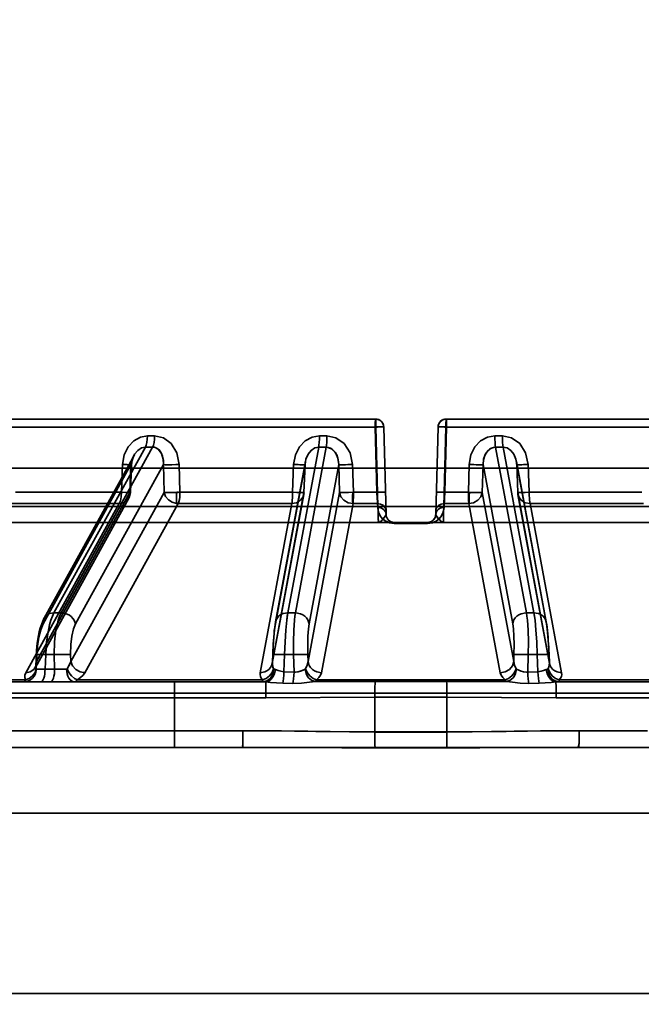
# Model space of a CAD drawing. Header units: millimetres. Extents: x 42175 to 97175, y 10092 to 468192.
# Tile 13 of 256: x 61960 to 61998, y 25504 to 25564. Entities that reach past the tile are written whole.
import ezdxf

# ---------------------------------------------------------------- set-up
doc = ezdxf.new("R2010")
doc.units = ezdxf.units.MM
doc.header["$XCLIPFRAME"] = 2
doc.layers.add('AHU03-3-68634OBJ', color=8, linetype='Continuous')
doc.layers.add('EC-MTR_250-0_7OBJ', color=8, linetype='Continuous')
picture_1 = doc.add_image_def('image1.bmp', size_in_pixel=(951, 911))

msp = doc.modelspace()

# ---------------------------------------------------------------- linework, layer by layer
at = {"layer": 'AHU03-3-68634OBJ', "color": 8, "linetype": 'Continuous', "lineweight": 35, "ltscale": 100}
for p, q in [((62118.277, 25519.827), (61850.277, 25519.827)), ((62117.777, 25515.827), (61850.777, 25515.827)), ((62117.777, 25504.827), (61850.777, 25504.827))]:
    msp.add_line(p, q, dxfattribs=at)
at = {"layer": 'EC-MTR_250-0_7OBJ', "color": 8, "linetype": 'Continuous', "lineweight": 35, "ltscale": 100}
for p, q in [((61982.124, 25539.827), (61930.306, 25539.827)), ((61982.195, 25539.822), (61982.124, 25539.827)), ((61982.264, 25539.807), (61982.194, 25539.822)), ((61982.329, 25539.783), (61982.263, 25539.808)), ((61982.391, 25539.75), (61982.329, 25539.784)), ((62038.247, 25539.827), (61986.429, 25539.827)), ((61982.145, 25539.34), (61929.807, 25539.34)), ((61982.21, 25535.364), (61982.105, 25539.34)), ((61982.145, 25539.34), (61982.27, 25534.501)), ((61982.27, 25534.501), (61982.145, 25539.34)), ((61982.447, 25539.709), (61982.39, 25539.75)), ((61982.498, 25539.66), (61982.447, 25539.709)), ((61982.54, 25539.605), (61982.497, 25539.66)), ((61982.575, 25539.544), (61982.54, 25539.605)), ((61982.601, 25539.479), (61982.575, 25539.544)), ((61982.624, 25539.34), (61982.764, 25534.014)), ((61985.789, 25534.014), (61985.929, 25539.34)), ((61986.283, 25534.501), (61986.408, 25539.34)), ((61986.408, 25539.34), (61986.283, 25534.501)), ((61986.343, 25535.364), (61986.448, 25539.34)), ((62038.746, 25539.34), (61986.408, 25539.34)), ((61979.159, 25538.802), (61978.705, 25538.802)), ((61989.848, 25538.802), (61989.395, 25538.802)), ((61962.54, 25528.028), (61968.103, 25538.115)), ((61962.982, 25528.028), (61968.545, 25538.115)), ((61976.782, 25528.028), (61978.66, 25538.115)), ((61977.241, 25528.028), (61979.12, 25538.115)), ((61978.66, 25538.115), (61979.12, 25538.115)), ((61991.312, 25528.028), (61989.433, 25538.115)), ((61989.433, 25538.115), (61989.893, 25538.115)), ((61991.771, 25528.028), (61989.893, 25538.115)), ((61967.413, 25537.615), (61961.948, 25527.706)), ((61933.427, 25536.827), (62035.127, 25536.827)), ((61961.879, 25527.348), (61967.23, 25537.05)), ((61963.851, 25527.348), (61969.202, 25537.05)), ((61966.651, 25535.364), (61966.718, 25537.057)), ((61967.23, 25537.05), (61967.162, 25535.357)), ((61967.192, 25535.353), (61967.26, 25537.045)), ((61969.202, 25537.05), (61969.245, 25535.357)), ((61970.212, 25535.364), (61970.169, 25537.057)), ((61970.169, 25537.057), (61970.212, 25535.364)), ((61976.021, 25527.348), (61977.828, 25537.05)), ((61977.852, 25537.238), (61976.032, 25527.466)), ((61977.136, 25537.057), (61977.074, 25535.364)), ((61977.074, 25535.364), (61977.136, 25537.057)), ((61977.828, 25537.05), (61977.766, 25535.357)), ((61977.766, 25535.357), (61977.831, 25537.048)), ((61977.831, 25537.048), (61977.835, 25537.114)), ((61977.835, 25537.114), (61977.843, 25537.18)), ((61977.843, 25537.18), (61977.854, 25537.246)), ((61978.072, 25527.348), (61979.879, 25537.05)), ((61979.879, 25537.05), (61979.933, 25535.357)), ((61980.778, 25535.364), (61980.725, 25537.057)), ((61980.725, 25537.057), (61980.778, 25535.364)), ((61987.828, 25537.057), (61987.775, 25535.364)), ((61987.775, 25535.364), (61987.828, 25537.057)), ((61988.62, 25535.357), (61988.674, 25537.05)), ((61990.481, 25527.348), (61988.674, 25537.05)), ((61990.699, 25537.246), (61990.71, 25537.18)), ((61990.701, 25537.238), (61992.521, 25527.466)), ((61990.718, 25537.114), (61990.722, 25537.048)), ((61990.785, 25535.355), (61990.722, 25537.048)), ((61992.532, 25527.348), (61990.725, 25537.05)), ((61990.787, 25535.357), (61990.725, 25537.05)), ((61991.479, 25535.364), (61991.417, 25537.057)), ((61991.417, 25537.057), (61991.479, 25535.364)), ((61966.651, 25535.364), (61960.186, 25535.364)), ((61961.409, 25524.698), (61967.093, 25534.998)), ((61961.478, 25525.056), (61967.162, 25535.357)), ((61963.562, 25525.056), (61969.245, 25535.357)), ((61970.006, 25534.684), (61970.006, 25535.358)), ((61977.074, 25535.364), (61970.212, 25535.364)), ((61975.836, 25524.938), (61977.755, 25535.238)), ((61975.847, 25525.056), (61977.766, 25535.357)), ((61978.013, 25525.056), (61979.933, 25535.357)), ((61982.21, 25535.364), (61980.778, 25535.364)), ((61987.775, 25535.364), (61986.343, 25535.364)), ((61990.54, 25525.056), (61988.62, 25535.357)), ((61992.706, 25525.056), (61990.787, 25535.357)), ((61990.798, 25535.238), (61992.717, 25524.938)), ((61998.341, 25535.364), (61991.479, 25535.364)), ((61936.835, 25534.501), (62031.718, 25534.501)), ((61966.513, 25534.677), (61959.998, 25534.677)), ((61960.826, 25524.376), (61966.513, 25534.677)), ((61964.421, 25524.376), (61970.102, 25534.677)), ((61977.018, 25534.677), (61970.102, 25534.677)), ((61975.096, 25524.376), (61977.018, 25534.677)), ((61978.835, 25524.376), (61980.751, 25534.677)), ((61982.249, 25534.677), (61980.751, 25534.677)), ((61982.255, 25534.443), (61982.249, 25534.677)), ((61982.255, 25534.443), (61982.249, 25534.677)), ((61986.298, 25534.443), (61986.304, 25534.677)), ((61987.802, 25534.677), (61986.304, 25534.677)), ((61989.718, 25524.376), (61987.802, 25534.677)), ((61993.457, 25524.376), (61991.535, 25534.677)), ((61998.451, 25534.677), (61991.535, 25534.677)), ((61982.765, 25533.993), (61982.764, 25534.014)), ((61982.764, 25534.014), (61982.764, 25534.002)), ((61982.766, 25533.973), (61982.765, 25533.993)), ((61982.769, 25533.953), (61982.766, 25533.973)), ((61982.772, 25533.935), (61982.769, 25533.954)), ((61982.775, 25533.917), (61982.772, 25533.935)), ((61982.815, 25533.805), (61982.808, 25533.82)), ((61982.823, 25533.791), (61982.815, 25533.805)), ((61982.831, 25533.776), (61982.823, 25533.791)), ((61982.84, 25533.762), (61982.831, 25533.776)), ((61982.849, 25533.748), (61982.84, 25533.762)), ((61985.712, 25533.76), (61985.669, 25533.702)), ((61985.713, 25533.761), (61985.704, 25533.747)), ((61985.745, 25533.822), (61985.712, 25533.76)), ((61985.722, 25533.776), (61985.713, 25533.761)), ((61985.73, 25533.791), (61985.722, 25533.776)), ((61985.738, 25533.805), (61985.73, 25533.79)), ((61985.778, 25533.917), (61985.773, 25533.9)), ((61985.781, 25533.935), (61985.778, 25533.917)), ((61985.784, 25533.954), (61985.781, 25533.935)), ((61985.787, 25533.973), (61985.784, 25533.953)), ((61932.954, 25533.527), (61982.29, 25533.527)), ((61983.264, 25533.527), (61982.29, 25533.527)), ((61982.859, 25533.733), (61982.849, 25533.748)), ((61985.294, 25533.47), (61983.259, 25533.47)), ((61983.264, 25533.527), (62035.599, 25533.527)), ((61985.67, 25533.702), (61985.619, 25533.651)), ((61985.684, 25533.72), (61985.673, 25533.707)), ((61985.694, 25533.733), (61985.684, 25533.719)), ((61985.704, 25533.747), (61985.694, 25533.733)), ((61962.982, 25528.028), (61962.54, 25528.028)), ((61977.241, 25528.028), (61976.782, 25528.028)), ((61991.771, 25528.028), (61991.312, 25528.028)), ((61961.852, 25527.509), (61961.77, 25527.299)), ((61961.948, 25527.708), (61961.851, 25527.509)), ((61976.032, 25527.467), (61976.004, 25527.302)), ((61992.549, 25527.302), (61992.521, 25527.467)), ((61961.438, 25524.817), (61961.466, 25525.484)), ((61961.478, 25525.056), (61961.496, 25525.478)), ((61961.996, 25524.599), (61962.033, 25525.478)), ((61962.033, 25525.478), (61962.559, 25525.478)), ((61962.559, 25525.478), (61962.579, 25524.599)), ((61963.562, 25525.056), (61963.552, 25525.478)), ((61975.842, 25524.986), (61975.86, 25525.48)), ((61975.847, 25525.056), (61975.863, 25525.478)), ((61976.542, 25524.437), (61976.581, 25525.478)), ((61977.128, 25525.478), (61976.581, 25525.478)), ((61977.161, 25524.415), (61977.128, 25525.478)), ((61978.013, 25525.056), (61978.001, 25525.478)), ((61990.54, 25525.056), (61990.553, 25525.478)), ((61991.392, 25524.415), (61991.425, 25525.478)), ((61991.972, 25525.478), (61991.425, 25525.478)), ((61992.011, 25524.437), (61991.972, 25525.478)), ((61992.706, 25525.056), (61992.69, 25525.478)), ((61992.711, 25524.986), (61992.693, 25525.48)), ((61961.438, 25524.818), (61961.434, 25524.778)), ((61992.712, 25524.974), (61992.711, 25524.987)), ((61962.579, 25524.599), (61961.996, 25524.599)), ((61977.161, 25524.415), (61976.542, 25524.437)), ((61992.011, 25524.437), (61991.392, 25524.415)), ((61948.46, 25523.827), (61975.28, 25523.827)), ((61960.8, 25523.942), (61950.181, 25523.942)), ((61975.238, 25523.942), (61963.965, 25523.942)), ((61977.092, 25523.728), (61976.472, 25523.738)), ((61990.023, 25523.942), (61978.53, 25523.942)), ((61986.454, 25523.846), (61982.099, 25523.846)), ((61992.081, 25523.738), (61991.461, 25523.728)), ((61991.461, 25523.728), (61992.081, 25523.738)), ((62006.206, 25523.827), (61993.273, 25523.827)), ((62004.588, 25523.942), (61993.315, 25523.942)), ((62051.41, 25523.127), (61924.89, 25523.127)), ((61928.413, 25522.845), (61975.433, 25522.845)), ((61969.876, 25520.845), (61969.876, 25522.845)), ((61982.082, 25520.77), (61982.083, 25522.883)), ((61982.083, 25522.883), (61986.47, 25522.883)), ((61986.471, 25520.77), (61986.47, 25522.883)), ((62040.14, 25522.844), (61993.12, 25522.845)), ((61969.876, 25520.845), (61937.405, 25520.845)), ((61969.876, 25520.827), (61937.405, 25520.827)), ((61974.033, 25520.845), (61969.876, 25520.845)), ((61986.471, 25520.77), (61982.082, 25520.77)), ((61986.471, 25520.752), (61982.082, 25520.752)), ((61998.678, 25520.845), (61994.52, 25520.845)), ((61934.287, 25519.827), (61974.047, 25519.827)), ((61986.457, 25519.79), (61982.096, 25519.79)), ((61994.506, 25519.827), (62034.266, 25519.827))]:
    msp.add_line(p, q, dxfattribs=at)
at = {"layer": 'EC-MTR_250-0_7OBJ', "color": 8, "linetype": 'Continuous', "lineweight": 35, "ltscale": 100, "flags": 128}
for points in [[(61982.105, 25539.34), (61982.107, 25539.58), (61982.114, 25539.759), (61982.124, 25539.827)], [(61982.105, 25539.34), (61982.105, 25539.427), (61982.106, 25539.53), (61982.109, 25539.633), (61982.113, 25539.728), (61982.118, 25539.798), (61982.124, 25539.827)], [(61982.124, 25539.827), (61982.134, 25539.765), (61982.142, 25539.591), (61982.145, 25539.34)], [(61982.124, 25539.827), (61982.132, 25539.789), (61982.139, 25539.677), (61982.143, 25539.515), (61982.145, 25539.34)], [(61986.429, 25539.827), (61986.359, 25539.822), (61986.29, 25539.808), (61986.225, 25539.784), (61986.163, 25539.75), (61986.106, 25539.709), (61986.056, 25539.66), (61986.013, 25539.605), (61985.978, 25539.544), (61985.952, 25539.479), (61985.936, 25539.41), (61985.929, 25539.34)], [(61986.429, 25539.827), (61986.419, 25539.765), (61986.411, 25539.591), (61986.408, 25539.34)], [(61986.429, 25539.827), (61986.438, 25539.765), (61986.445, 25539.591), (61986.448, 25539.34)], [(61986.429, 25539.827), (61986.434, 25539.806), (61986.439, 25539.752), (61986.443, 25539.677), (61986.445, 25539.592), (61986.447, 25539.504), (61986.448, 25539.419), (61986.448, 25539.34)], [(61982.624, 25539.34), (61982.614, 25539.343), (61982.602, 25539.344), (61982.584, 25539.344), (61982.562, 25539.345), (61982.536, 25539.346), (61982.505, 25539.346), (61982.471, 25539.346), (61982.392, 25539.346), (61982.302, 25539.344), (61982.205, 25539.343), (61982.105, 25539.34)], [(61982.137, 25539.34), (61982.316, 25539.344), (61982.492, 25539.345), (61982.582, 25539.344), (61982.624, 25539.34)], [(61982.145, 25539.34), (61982.239, 25539.342), (61982.33, 25539.344), (61982.413, 25539.345), (61982.485, 25539.345), (61982.516, 25539.345), (61982.544, 25539.345), (61982.568, 25539.344), (61982.588, 25539.344), (61982.604, 25539.343), (61982.615, 25539.342), (61982.62, 25539.359)], [(61982.624, 25539.34), (61982.617, 25539.411), (61982.601, 25539.479)], [(61986.448, 25539.34), (61986.348, 25539.343), (61986.251, 25539.344), (61986.161, 25539.346), (61986.082, 25539.346), (61986.048, 25539.346), (61986.017, 25539.346), (61985.991, 25539.345), (61985.969, 25539.344), (61985.951, 25539.344), (61985.939, 25539.343), (61985.93, 25539.337), (61985.914, 25539.344)], [(61985.929, 25539.34), (61985.949, 25539.343), (61985.965, 25539.344), (61985.985, 25539.344), (61986.009, 25539.345), (61986.037, 25539.345), (61986.068, 25539.345), (61986.141, 25539.345), (61986.223, 25539.344), (61986.314, 25539.342), (61986.408, 25539.34)], [(61966.718, 25537.057), (61966.82, 25537.637), (61967.055, 25538.127), (61967.395, 25538.5), (61967.8, 25538.727), (61968.231, 25538.802)], [(61968.103, 25538.115), (61968.154, 25538.234), (61968.194, 25538.4), (61968.221, 25538.597), (61968.231, 25538.802)], [(61968.545, 25538.115), (61968.594, 25538.234), (61968.633, 25538.4), (61968.657, 25538.597), (61968.666, 25538.802)], [(61968.666, 25538.802), (61969.2, 25538.686), (61969.683, 25538.332), (61970.029, 25537.768), (61970.169, 25537.057)], [(61977.136, 25537.057), (61977.239, 25537.637), (61977.482, 25538.127), (61977.836, 25538.5), (61978.257, 25538.727), (61978.705, 25538.802)], [(61978.705, 25538.802), (61978.702, 25538.597), (61978.692, 25538.4), (61978.678, 25538.234), (61978.66, 25538.115)], [(61979.12, 25538.115), (61979.136, 25538.234), (61979.148, 25538.4), (61979.156, 25538.597), (61979.159, 25538.802)], [(61979.159, 25538.802), (61979.713, 25538.686), (61980.215, 25538.332), (61980.576, 25537.768), (61980.725, 25537.057)], [(61987.828, 25537.057), (61987.929, 25537.637), (61988.171, 25538.127), (61988.524, 25538.5), (61988.946, 25538.727), (61989.395, 25538.802)], [(61989.395, 25538.802), (61989.397, 25538.597), (61989.405, 25538.4), (61989.417, 25538.234), (61989.433, 25538.115)], [(61989.893, 25538.115), (61989.875, 25538.234), (61989.861, 25538.4), (61989.851, 25538.597), (61989.848, 25538.802)], [(61989.848, 25538.802), (61990.402, 25538.686), (61990.904, 25538.332), (61991.265, 25537.768), (61991.417, 25537.057)], [(61967.23, 25537.05), (61967.31, 25537.385), (61967.45, 25537.679), (61967.641, 25537.913), (61967.865, 25538.063), (61968.103, 25538.115)], [(61968.545, 25538.115), (61968.582, 25538.114), (61968.617, 25538.11), (61968.652, 25538.104)], [(61968.652, 25538.105), (61968.626, 25538.109), (61968.545, 25538.115)], [(61969.202, 25537.05), (61969.192, 25537.391), (61969.088, 25537.734), (61968.888, 25537.992), (61968.652, 25538.105)], [(61969.202, 25537.05), (61969.2, 25537.325), (61969.151, 25537.573), (61969.072, 25537.765), (61968.936, 25537.948), (61968.821, 25538.038), (61968.652, 25538.104)], [(61977.828, 25537.05), (61977.887, 25537.385), (61978.011, 25537.679), (61978.193, 25537.913), (61978.416, 25538.063), (61978.66, 25538.115)], [(61979.156, 25538.114), (61979.449, 25538.016), (61979.679, 25537.784), (61979.828, 25537.449), (61979.879, 25537.05)], [(61979.156, 25538.114), (61979.374, 25538.058), (61979.489, 25537.988), (61979.673, 25537.794), (61979.776, 25537.601), (61979.853, 25537.341), (61979.879, 25537.05)], [(61988.674, 25537.05), (61988.707, 25537.377), (61988.805, 25537.663), (61988.962, 25537.896), (61989.168, 25538.052), (61989.397, 25538.114)], [(61989.397, 25538.114), (61989.179, 25538.058), (61989.071, 25537.993), (61988.882, 25537.796), (61988.778, 25537.605), (61988.7, 25537.343), (61988.674, 25537.05)], [(61990.725, 25537.05), (61990.666, 25537.385), (61990.542, 25537.679), (61990.36, 25537.913), (61990.137, 25538.063), (61989.893, 25538.115)], [(61967.26, 25537.045), (61967.268, 25537.143), (61967.283, 25537.238), (61967.303, 25537.329), (61967.33, 25537.415), (61967.36, 25537.497), (61967.395, 25537.574), (61967.434, 25537.646)], [(61967.26, 25537.045), (61967.273, 25537.181), (61967.299, 25537.311), (61967.335, 25537.432), (61967.381, 25537.543), (61967.434, 25537.645)], [(61967.23, 25537.05), (61967.246, 25537.048), (61967.256, 25537.047), (61967.246, 25537.044), (61967.228, 25537.043), (61967.202, 25537.043), (61967.168, 25537.044), (61967.128, 25537.044), (61967.081, 25537.045), (61967.028, 25537.047), (61966.971, 25537.048), (61966.911, 25537.05), (61966.848, 25537.052), (61966.718, 25537.057)], [(61967.26, 25537.045), (61967.238, 25537.044), (61967.221, 25537.043), (61967.199, 25537.043), (61967.171, 25537.044), (61967.14, 25537.044), (61967.104, 25537.045), (61967.02, 25537.047), (61966.925, 25537.05), (61966.823, 25537.053), (61966.718, 25537.057)], [(61967.23, 25537.05), (61967.243, 25537.048), (61967.256, 25537.047)], [(61969.202, 25537.05), (61969.307, 25537.045), (61969.483, 25537.043), (61969.714, 25537.045), (61969.962, 25537.05)], [(61977.828, 25537.05), (61977.816, 25537.045), (61977.798, 25537.044), (61977.786, 25537.044), (61977.772, 25537.044), (61977.757, 25537.044), (61977.74, 25537.043), (61977.72, 25537.043), (61977.699, 25537.043), (61977.653, 25537.044), (61977.541, 25537.045), (61977.412, 25537.048), (61977.274, 25537.052), (61977.136, 25537.057)], [(61977.831, 25537.048), (61977.819, 25537.046), (61977.803, 25537.045), (61977.781, 25537.044), (61977.753, 25537.044), (61977.718, 25537.043), (61977.676, 25537.044), (61977.629, 25537.044), (61977.52, 25537.046), (61977.397, 25537.049), (61977.266, 25537.052), (61977.136, 25537.057)], [(61979.879, 25537.05), (61979.89, 25537.048), (61979.908, 25537.047), (61979.965, 25537.044), (61980.05, 25537.043), (61980.161, 25537.044), (61980.293, 25537.045), (61980.436, 25537.048), (61980.725, 25537.057)], [(61988.674, 25537.05), (61988.663, 25537.048), (61988.645, 25537.047), (61988.588, 25537.044), (61988.503, 25537.043), (61988.392, 25537.044), (61988.26, 25537.045), (61988.117, 25537.048), (61987.828, 25537.057)], [(61990.71, 25537.18), (61990.718, 25537.114), (61990.722, 25537.048)], [(61990.722, 25537.048), (61990.734, 25537.046), (61990.75, 25537.045), (61990.772, 25537.044), (61990.8, 25537.044), (61990.835, 25537.043), (61990.877, 25537.044), (61990.924, 25537.044), (61991.033, 25537.046), (61991.156, 25537.049), (61991.287, 25537.052), (61991.417, 25537.057)], [(61990.725, 25537.05), (61990.737, 25537.045), (61990.755, 25537.044), (61990.767, 25537.044), (61990.781, 25537.044), (61990.796, 25537.044), (61990.814, 25537.043), (61990.833, 25537.043), (61990.854, 25537.043), (61990.9, 25537.044), (61991.012, 25537.045), (61991.141, 25537.048), (61991.279, 25537.052), (61991.417, 25537.057)], [(61966.513, 25534.677), (61966.584, 25534.848), (61966.632, 25535.085), (61966.651, 25535.364)], [(61967.162, 25535.357), (61967.136, 25535.097), (61967.005, 25534.878), (61966.787, 25534.731), (61966.513, 25534.677)], [(61966.651, 25535.364), (61966.909, 25535.356), (61967.095, 25535.351), (61967.187, 25535.352), (61967.162, 25535.357)], [(61966.651, 25535.364), (61966.912, 25535.355), (61967.1, 25535.351), (61967.187, 25535.352), (61967.162, 25535.357)], [(61970.006, 25535.358), (61969.985, 25535.357), (61969.957, 25535.357), (61969.925, 25535.356), (61969.892, 25535.355), (61969.861, 25535.354), (61969.832, 25535.354), (61969.804, 25535.353), (61969.773, 25535.353), (61969.74, 25535.352), (61969.703, 25535.352), (61969.664, 25535.352), (61969.621, 25535.351), (61969.577, 25535.351), (61969.53, 25535.351), (61969.481, 25535.351), (61969.43, 25535.351), (61969.38, 25535.352), (61969.331, 25535.353), (61969.285, 25535.355), (61969.245, 25535.357)], [(61969.245, 25535.357), (61969.338, 25535.118), (61969.511, 25534.91), (61969.743, 25534.759), (61970.006, 25534.684)], [(61970.102, 25534.677), (61970.144, 25534.79), (61970.174, 25534.923), (61970.195, 25535.064), (61970.206, 25535.212), (61970.212, 25535.364)], [(61977.018, 25534.677), (61977.038, 25534.777), (61977.052, 25534.894), (61977.063, 25535.018), (61977.07, 25535.141), (61977.075, 25535.257), (61977.074, 25535.364)], [(61977.766, 25535.357), (61977.711, 25535.097), (61977.551, 25534.878), (61977.309, 25534.731), (61977.018, 25534.677)], [(61977.074, 25535.364), (61977.323, 25535.356), (61977.558, 25535.352), (61977.723, 25535.351), (61977.766, 25535.357)], [(61980.778, 25535.364), (61980.483, 25535.356), (61980.224, 25535.351), (61980.028, 25535.352), (61979.933, 25535.357)], [(61979.933, 25535.357), (61980.014, 25535.097), (61980.197, 25534.878), (61980.454, 25534.731), (61980.751, 25534.677)], [(61980.736, 25535.372), (61980.725, 25535.12), (61980.727, 25534.866), (61980.739, 25534.677)], [(61980.751, 25534.677), (61980.758, 25534.752), (61980.764, 25534.825), (61980.767, 25534.891), (61980.77, 25534.953), (61980.773, 25535.043), (61980.775, 25535.116), (61980.776, 25535.177), (61980.777, 25535.248), (61980.778, 25535.31), (61980.778, 25535.364)], [(61980.751, 25534.677), (61980.765, 25534.848), (61980.774, 25535.085), (61980.778, 25535.364)], [(61982.728, 25535.364), (61982.708, 25535.367), (61982.692, 25535.368), (61982.67, 25535.369), (61982.643, 25535.369), (61982.611, 25535.37), (61982.575, 25535.37), (61982.492, 25535.369), (61982.399, 25535.368), (61982.303, 25535.366), (61982.21, 25535.364)], [(61982.728, 25535.364), (61982.718, 25535.366), (61982.706, 25535.367), (61982.688, 25535.368), (61982.666, 25535.369), (61982.64, 25535.369), (61982.61, 25535.37), (61982.575, 25535.37), (61982.496, 25535.369), (61982.407, 25535.368), (61982.31, 25535.366), (61982.21, 25535.364)], [(61982.21, 25535.364), (61982.23, 25534.963), (61982.24, 25534.8), (61982.249, 25534.677)], [(61985.825, 25535.364), (61985.845, 25535.367), (61985.861, 25535.368), (61985.883, 25535.369), (61985.91, 25535.369), (61985.942, 25535.37), (61985.978, 25535.37), (61986.061, 25535.369), (61986.154, 25535.368), (61986.25, 25535.366), (61986.343, 25535.364)], [(61985.825, 25535.364), (61985.835, 25535.366), (61985.847, 25535.367), (61985.865, 25535.368), (61985.887, 25535.369), (61985.913, 25535.369), (61985.944, 25535.37), (61985.978, 25535.37), (61986.057, 25535.369), (61986.146, 25535.368), (61986.243, 25535.366), (61986.343, 25535.364)], [(61986.304, 25534.677), (61986.313, 25534.8), (61986.323, 25534.963), (61986.343, 25535.364)], [(61987.802, 25534.677), (61987.795, 25534.752), (61987.789, 25534.825), (61987.786, 25534.891), (61987.783, 25534.953), (61987.78, 25535.043), (61987.778, 25535.116), (61987.777, 25535.177), (61987.776, 25535.248), (61987.775, 25535.31), (61987.775, 25535.364)], [(61988.62, 25535.357), (61988.539, 25535.097), (61988.356, 25534.878), (61988.099, 25534.731), (61987.802, 25534.677)], [(61987.826, 25534.678), (61987.826, 25534.818), (61987.825, 25535.001), (61987.822, 25535.192), (61987.836, 25535.374)], [(61987.836, 25535.374), (61987.824, 25535.121), (61987.826, 25534.866), (61987.826, 25534.678)], [(61988.62, 25535.357), (61988.535, 25535.352), (61988.383, 25535.351), (61988.198, 25535.353), (61988.007, 25535.356), (61987.826, 25535.362)], [(61987.826, 25535.362), (61987.972, 25535.358), (61988.127, 25535.352), (61988.286, 25535.353), (61988.433, 25535.35), (61988.553, 25535.353), (61988.62, 25535.357)], [(61990.787, 25535.357), (61990.83, 25535.351), (61990.995, 25535.352), (61991.23, 25535.356), (61991.479, 25535.364)], [(61991.479, 25535.364), (61991.23, 25535.356), (61990.995, 25535.352), (61990.83, 25535.351), (61990.787, 25535.357)], [(61990.787, 25535.357), (61990.842, 25535.097), (61991.002, 25534.878), (61991.244, 25534.731), (61991.535, 25534.677)], [(61991.479, 25535.364), (61991.478, 25535.257), (61991.483, 25535.141), (61991.49, 25535.018), (61991.501, 25534.894), (61991.515, 25534.777), (61991.535, 25534.677)], [(61991.535, 25534.677), (61991.515, 25534.777), (61991.501, 25534.894), (61991.49, 25535.018), (61991.483, 25535.141), (61991.478, 25535.257), (61991.479, 25535.364)], [(61982.249, 25534.677), (61982.433, 25534.65), (61982.523, 25534.611), (61982.604, 25534.556), (61982.67, 25534.487), (61982.718, 25534.409), (61982.758, 25534.248)], [(61982.255, 25534.443), (61982.284, 25534.227), (61982.352, 25534.039), (61982.451, 25533.876), (61982.6, 25533.715), (61982.776, 25533.593), (61983.006, 25533.502), (61983.259, 25533.47)], [(61982.764, 25534.014), (61982.725, 25534.175), (61982.676, 25534.253), (61982.61, 25534.322), (61982.529, 25534.377), (61982.439, 25534.416), (61982.255, 25534.443)], [(61983.259, 25533.47), (61982.964, 25533.513), (61982.842, 25533.56), (61982.738, 25533.615), (61982.574, 25533.738), (61982.454, 25533.872), (61982.366, 25534.012), (61982.305, 25534.155), (61982.255, 25534.443)], [(61982.764, 25534.014), (61982.725, 25534.175), (61982.676, 25534.253), (61982.61, 25534.322), (61982.529, 25534.377), (61982.439, 25534.416), (61982.255, 25534.443)], [(61982.751, 25534.501), (61982.73, 25534.504), (61982.715, 25534.505), (61982.695, 25534.505), (61982.671, 25534.506), (61982.643, 25534.506), (61982.611, 25534.506), (61982.539, 25534.506), (61982.456, 25534.505), (61982.365, 25534.503), (61982.27, 25534.501)], [(61982.751, 25534.501), (61982.732, 25534.504), (61982.717, 25534.505), (61982.697, 25534.505), (61982.673, 25534.506), (61982.644, 25534.506), (61982.611, 25534.506), (61982.535, 25534.506), (61982.449, 25534.505), (61982.359, 25534.503), (61982.27, 25534.501)], [(61982.27, 25534.501), (61982.283, 25534.125), (61982.292, 25533.811), (61982.294, 25533.601), (61982.289, 25533.527)], [(61982.289, 25533.527), (61982.292, 25533.538), (61982.293, 25533.558), (61982.293, 25533.571), (61982.294, 25533.604), (61982.294, 25533.645), (61982.293, 25533.694), (61982.293, 25533.75), (61982.291, 25533.813), (61982.29, 25533.883), (61982.288, 25533.958), (61982.283, 25534.123), (61982.277, 25534.305), (61982.27, 25534.501)], [(61985.294, 25533.47), (61985.589, 25533.513), (61985.711, 25533.56), (61985.815, 25533.615), (61985.979, 25533.738), (61986.099, 25533.872), (61986.187, 25534.012), (61986.248, 25534.155), (61986.298, 25534.443)], [(61986.298, 25534.443), (61986.269, 25534.227), (61986.201, 25534.039), (61986.102, 25533.876), (61985.953, 25533.715), (61985.777, 25533.593), (61985.547, 25533.502), (61985.294, 25533.47)], [(61985.789, 25534.014), (61985.828, 25534.175), (61985.877, 25534.253), (61985.943, 25534.322), (61986.024, 25534.377), (61986.114, 25534.416), (61986.298, 25534.443)], [(61985.789, 25534.014), (61985.828, 25534.175), (61985.877, 25534.253), (61985.943, 25534.322), (61986.024, 25534.377), (61986.114, 25534.416), (61986.298, 25534.443)], [(61986.304, 25534.677), (61986.12, 25534.65), (61986.03, 25534.611), (61985.949, 25534.556), (61985.883, 25534.487), (61985.835, 25534.409), (61985.795, 25534.248)], [(61985.795, 25534.247), (61985.834, 25534.409), (61985.883, 25534.487), (61985.949, 25534.556), (61986.03, 25534.611), (61986.12, 25534.65), (61986.304, 25534.677)], [(61986.283, 25534.501), (61986.188, 25534.503), (61986.097, 25534.505), (61986.014, 25534.506), (61985.942, 25534.506), (61985.91, 25534.506), (61985.882, 25534.506), (61985.858, 25534.505), (61985.838, 25534.505), (61985.823, 25534.504), (61985.811, 25534.503), (61985.796, 25534.538)], [(61986.264, 25533.527), (61986.259, 25533.601), (61986.261, 25533.811), (61986.27, 25534.126), (61986.283, 25534.501)], [(61986.283, 25534.501), (61986.27, 25534.125), (61986.261, 25533.811), (61986.259, 25533.601), (61986.264, 25533.527)], [(61986.304, 25534.677), (61986.296, 25534.56), (61986.289, 25534.443)], [(61982.289, 25533.527), (61982.395, 25533.561), (61982.508, 25533.656), (61982.617, 25533.778), (61982.717, 25533.906), (61982.764, 25534.014)], [(61982.789, 25533.867), (61982.784, 25533.883), (61982.78, 25533.9), (61982.775, 25533.917)], [(61982.808, 25533.82), (61982.801, 25533.835), (61982.795, 25533.851), (61982.789, 25533.867), (61982.784, 25533.883)], [(61985.764, 25533.867), (61985.758, 25533.851), (61985.752, 25533.835), (61985.745, 25533.82), (61985.738, 25533.805)], [(61985.789, 25534.014), (61985.783, 25533.95), (61985.769, 25533.886), (61985.745, 25533.822)], [(61985.774, 25533.9), (61985.769, 25533.883), (61985.764, 25533.867)], [(61985.789, 25534.014), (61985.788, 25533.993), (61985.787, 25533.973)], [(61986.264, 25533.527), (61986.113, 25533.592), (61985.968, 25533.741), (61985.832, 25533.916), (61985.789, 25534.014)], [(61985.789, 25534.014), (61985.843, 25533.898), (61985.967, 25533.744), (61986.103, 25533.599), (61986.264, 25533.527)], [(61982.914, 25533.669), (61982.902, 25533.681), (61982.891, 25533.694), (61982.88, 25533.707), (61982.869, 25533.72), (61982.859, 25533.733)], [(61983.034, 25533.583), (61983.016, 25533.593), (61982.998, 25533.603), (61982.982, 25533.614), (61982.967, 25533.624), (61982.953, 25533.635), (61982.939, 25533.646), (61982.926, 25533.658), (61982.914, 25533.669), (61982.902, 25533.681)], [(61983.095, 25533.556), (61983.073, 25533.565), (61983.053, 25533.574), (61983.033, 25533.583)], [(61983.264, 25533.527), (61983.232, 25533.528), (61983.201, 25533.531), (61983.171, 25533.536), (61983.143, 25533.541), (61983.118, 25533.548), (61983.095, 25533.556), (61983.073, 25533.564)], [(61983.259, 25533.47), (61983.26, 25533.483), (61983.26, 25533.494), (61983.261, 25533.512), (61983.263, 25533.523)], [(61985.619, 25533.651), (61985.561, 25533.607), (61985.497, 25533.572), (61985.429, 25533.547), (61985.359, 25533.532), (61985.289, 25533.527)], [(61985.48, 25533.565), (61985.458, 25533.556), (61985.435, 25533.548), (61985.41, 25533.542), (61985.383, 25533.536), (61985.352, 25533.531), (61985.321, 25533.528), (61985.289, 25533.527)], [(61985.289, 25533.527), (61985.292, 25533.512), (61985.293, 25533.494), (61985.293, 25533.483), (61985.294, 25533.47)], [(61985.538, 25533.593), (61985.519, 25533.583), (61985.5, 25533.573), (61985.48, 25533.564)], [(61985.651, 25533.681), (61985.639, 25533.669), (61985.627, 25533.658), (61985.614, 25533.647), (61985.6, 25533.635), (61985.586, 25533.624), (61985.571, 25533.614), (61985.555, 25533.603), (61985.538, 25533.593), (61985.52, 25533.583)], [(61985.673, 25533.706), (61985.662, 25533.693), (61985.651, 25533.681), (61985.639, 25533.669), (61985.627, 25533.658)], [(61962.54, 25528.028), (61962.272, 25527.98), (61962.04, 25527.83), (61961.903, 25527.601), (61961.879, 25527.348)], [(61962.54, 25528.028), (61962.441, 25527.819), (61962.35, 25527.57), (61962.269, 25527.284), (61962.198, 25526.966), (61962.089, 25526.256), (61962.033, 25525.478)], [(61962.559, 25525.478), (61962.58, 25526.256), (61962.662, 25526.966), (61962.724, 25527.284), (61962.798, 25527.57), (61962.885, 25527.819), (61962.982, 25528.028)], [(61963.851, 25527.348), (61963.765, 25527.576), (61963.688, 25527.687), (61963.591, 25527.79), (61963.477, 25527.877), (61963.351, 25527.947), (61963.09, 25528.021)], [(61976.782, 25528.028), (61976.498, 25527.98), (61976.361, 25527.918), (61976.24, 25527.83), (61976.143, 25527.722), (61976.073, 25527.601), (61976.021, 25527.348)], [(61976.782, 25528.028), (61976.716, 25527.574), (61976.658, 25526.968), (61976.612, 25526.253), (61976.581, 25525.478)], [(61976.581, 25525.478), (61976.612, 25526.256), (61976.658, 25526.966), (61976.716, 25527.57), (61976.748, 25527.819), (61976.782, 25528.028)], [(61977.241, 25528.028), (61977.209, 25527.819), (61977.182, 25527.57), (61977.141, 25526.966), (61977.123, 25526.256), (61977.128, 25525.478)], [(61977.278, 25528.027), (61977.559, 25527.97), (61977.696, 25527.905), (61977.819, 25527.817), (61977.921, 25527.711), (61977.999, 25527.592), (61978.072, 25527.348)], [(61991.275, 25528.027), (61990.994, 25527.97), (61990.857, 25527.905), (61990.734, 25527.817), (61990.632, 25527.711), (61990.554, 25527.592), (61990.481, 25527.348)], [(61991.312, 25528.028), (61991.344, 25527.819), (61991.372, 25527.57), (61991.412, 25526.966), (61991.43, 25526.256), (61991.425, 25525.478)], [(61991.771, 25528.028), (61992.055, 25527.98), (61992.192, 25527.918), (61992.313, 25527.83), (61992.41, 25527.722), (61992.48, 25527.601), (61992.532, 25527.348)], [(61991.771, 25528.028), (61991.837, 25527.574), (61991.895, 25526.968), (61991.941, 25526.253), (61991.972, 25525.478)], [(61991.972, 25525.478), (61991.941, 25526.256), (61991.895, 25526.966), (61991.837, 25527.57), (61991.805, 25527.819), (61991.771, 25528.028)], [(61961.879, 25527.348), (61961.729, 25526.982), (61961.617, 25526.533), (61961.536, 25525.997), (61961.496, 25525.478)], [(61961.771, 25527.3), (61961.702, 25527.081), (61961.644, 25526.857), (61961.597, 25526.633), (61961.558, 25526.409), (61961.525, 25526.182), (61961.499, 25525.954)], [(61963.552, 25525.478), (61963.565, 25526.093), (61963.625, 25526.608), (61963.728, 25527.049), (61963.851, 25527.348)], [(61976.032, 25527.467), (61976.004, 25527.302), (61975.98, 25527.124), (61975.959, 25526.939), (61975.94, 25526.747), (61975.922, 25526.549), (61975.907, 25526.345), (61975.893, 25526.137), (61975.881, 25525.923), (61975.87, 25525.704), (61975.86, 25525.48)], [(61976.021, 25527.348), (61975.968, 25526.982), (61975.924, 25526.533), (61975.887, 25525.997), (61975.863, 25525.478)], [(61978.001, 25525.478), (61977.992, 25526.093), (61978.003, 25526.608), (61978.032, 25527.049), (61978.072, 25527.348)], [(61990.553, 25525.478), (61990.561, 25526.093), (61990.55, 25526.608), (61990.521, 25527.049), (61990.481, 25527.348)], [(61992.693, 25525.48), (61992.683, 25525.704), (61992.672, 25525.924), (61992.66, 25526.137), (61992.646, 25526.346), (61992.631, 25526.549), (61992.613, 25526.747), (61992.594, 25526.939), (61992.573, 25527.124), (61992.549, 25527.302), (61992.521, 25527.467)], [(61992.69, 25525.478), (61992.66, 25526.093), (61992.622, 25526.608), (61992.577, 25527.049), (61992.532, 25527.348)], [(61961.702, 25527.081), (61961.644, 25526.857), (61961.597, 25526.633), (61961.557, 25526.408), (61961.525, 25526.182), (61961.499, 25525.954), (61961.48, 25525.72), (61961.466, 25525.484)], [(61975.98, 25527.124), (61975.959, 25526.939), (61975.94, 25526.747), (61975.922, 25526.549)], [(61992.631, 25526.549), (61992.613, 25526.747), (61992.594, 25526.939), (61992.573, 25527.124)], [(61961.466, 25525.484), (61961.477, 25525.487), (61961.489, 25525.488), (61961.508, 25525.488), (61961.531, 25525.489), (61961.56, 25525.489), (61961.593, 25525.489), (61961.631, 25525.489), (61961.719, 25525.487), (61961.818, 25525.485), (61961.924, 25525.481), (61962.033, 25525.478)], [(61961.496, 25525.478), (61961.484, 25525.48), (61961.468, 25525.483)], [(61962.791, 25525.485), (61963.041, 25525.488), (61963.271, 25525.488), (61963.447, 25525.485), (61963.509, 25525.481), (61963.552, 25525.478)], [(61975.86, 25525.48), (61975.873, 25525.484), (61975.889, 25525.485), (61975.912, 25525.487), (61975.942, 25525.488), (61975.978, 25525.489), (61976.022, 25525.489), (61976.071, 25525.489), (61976.185, 25525.488), (61976.313, 25525.485), (61976.447, 25525.482), (61976.581, 25525.478)], [(61978.001, 25525.478), (61977.99, 25525.48), (61977.974, 25525.482), (61977.922, 25525.485), (61977.844, 25525.488), (61977.742, 25525.489), (61977.62, 25525.489), (61977.485, 25525.487), (61977.206, 25525.48)], [(61990.553, 25525.478), (61990.563, 25525.48), (61990.58, 25525.482), (61990.631, 25525.485), (61990.709, 25525.488), (61990.811, 25525.489), (61990.933, 25525.489), (61991.068, 25525.487), (61991.347, 25525.48)], [(61992.693, 25525.48), (61992.68, 25525.484), (61992.664, 25525.485), (61992.641, 25525.487), (61992.611, 25525.488), (61992.575, 25525.489), (61992.531, 25525.489), (61992.482, 25525.489), (61992.368, 25525.488), (61992.24, 25525.485), (61992.106, 25525.482), (61991.972, 25525.478)], [(61961.478, 25525.056), (61961.455, 25524.805), (61961.32, 25524.577), (61961.092, 25524.426), (61960.826, 25524.376)], [(61961.438, 25524.818), (61961.434, 25524.778), (61961.428, 25524.746), (61961.421, 25524.723), (61961.414, 25524.707), (61961.409, 25524.697)], [(61961.438, 25524.817), (61961.437, 25524.764), (61961.456, 25524.612)], [(61961.438, 25524.817), (61961.442, 25524.877), (61961.478, 25525.056)], [(61961.478, 25525.056), (61961.463, 25524.996), (61961.438, 25524.818)], [(61961.456, 25524.612), (61961.446, 25524.661), (61961.438, 25524.817)], [(61963.338, 25524.612), (61963.412, 25524.716), (61963.562, 25525.056)], [(61963.562, 25525.056), (61963.525, 25524.94), (61963.338, 25524.612)], [(61964.421, 25524.376), (61964.13, 25524.43), (61963.866, 25524.577), (61963.667, 25524.796), (61963.562, 25525.056)], [(61975.096, 25524.376), (61975.377, 25524.426), (61975.512, 25524.489), (61975.631, 25524.577), (61975.727, 25524.684), (61975.796, 25524.805), (61975.847, 25525.056)], [(61975.84, 25524.962), (61975.838, 25524.949), (61975.836, 25524.937)], [(61975.842, 25524.987), (61975.841, 25524.974), (61975.84, 25524.962)], [(61975.842, 25524.986), (61975.846, 25524.852), (61975.869, 25524.728), (61975.91, 25524.612)], [(61975.91, 25524.612), (61975.877, 25524.7), (61975.842, 25524.986)], [(61978.013, 25525.056), (61977.968, 25524.827), (61977.867, 25524.612)], [(61977.867, 25524.612), (61977.968, 25524.825), (61978.013, 25525.056)], [(61978.013, 25525.056), (61978.09, 25524.805), (61978.171, 25524.684), (61978.279, 25524.577), (61978.407, 25524.489), (61978.548, 25524.426), (61978.835, 25524.376)], [(61990.54, 25525.056), (61990.458, 25524.796), (61990.274, 25524.577), (61990.016, 25524.43), (61989.718, 25524.376)], [(61990.686, 25524.612), (61990.585, 25524.825), (61990.54, 25525.056)], [(61990.54, 25525.056), (61990.585, 25524.827), (61990.686, 25524.612)], [(61992.711, 25524.986), (61992.707, 25524.853), (61992.684, 25524.729), (61992.643, 25524.612)], [(61992.706, 25525.056), (61992.757, 25524.805), (61992.826, 25524.684), (61992.922, 25524.577), (61993.041, 25524.489), (61993.176, 25524.426), (61993.457, 25524.376)], [(61992.717, 25524.937), (61992.715, 25524.949), (61992.713, 25524.962), (61992.712, 25524.974)], [(61960.716, 25523.827), (61960.987, 25523.88), (61961.119, 25523.95), (61961.238, 25524.048), (61961.336, 25524.169), (61961.408, 25524.305), (61961.472, 25524.589)], [(61960.826, 25524.376), (61960.765, 25524.22), (61960.758, 25524.075), (61960.8, 25523.942)], [(61960.8, 25523.942), (61961.03, 25524.03), (61961.236, 25524.187), (61961.384, 25524.392), (61961.456, 25524.612)], [(61961.456, 25524.612), (61961.459, 25524.602), (61961.472, 25524.589)], [(61961.472, 25524.589), (61961.554, 25524.588), (61961.673, 25524.59), (61961.996, 25524.599)], [(61961.847, 25523.881), (61961.888, 25523.952), (61961.925, 25524.052), (61961.955, 25524.174), (61961.977, 25524.312), (61961.991, 25524.457), (61961.996, 25524.599)], [(61962.431, 25523.881), (61962.472, 25523.952), (61962.508, 25524.052), (61962.538, 25524.174), (61962.561, 25524.312), (61962.574, 25524.457), (61962.579, 25524.599)], [(61962.811, 25524.592), (61962.94, 25524.59), (61963.295, 25524.589)], [(61963.295, 25524.589), (61963.185, 25524.588), (61962.811, 25524.592)], [(61963.338, 25524.612), (61963.325, 25524.599), (61963.31, 25524.591), (61963.295, 25524.589)], [(61963.295, 25524.589), (61963.335, 25524.305), (61963.382, 25524.169), (61963.444, 25524.048), (61963.52, 25523.95), (61963.605, 25523.88), (61963.692, 25523.84), (61963.778, 25523.827)], [(61963.338, 25524.612), (61963.445, 25524.392), (61963.6, 25524.187), (61963.783, 25524.03), (61963.965, 25523.942)], [(61963.965, 25523.942), (61964.154, 25524.074), (61964.309, 25524.22), (61964.421, 25524.376)], [(61975.096, 25524.376), (61975.089, 25524.264), (61975.11, 25524.153), (61975.159, 25524.045), (61975.238, 25523.942)], [(61975.238, 25523.942), (61975.46, 25524.03), (61975.666, 25524.187), (61975.823, 25524.392), (61975.91, 25524.612)], [(61975.936, 25524.589), (61975.878, 25524.305), (61975.812, 25524.169), (61975.723, 25524.048), (61975.614, 25523.95), (61975.493, 25523.88), (61975.246, 25523.827)], [(61975.446, 25523.818), (61975.648, 25523.89), (61975.746, 25523.963), (61975.836, 25524.06), (61975.912, 25524.176), (61975.972, 25524.304), (61976.035, 25524.571)], [(61975.91, 25524.612), (61975.918, 25524.599), (61975.926, 25524.591)], [(61975.934, 25524.589), (61975.97, 25524.586), (61976, 25524.58), (61976.035, 25524.571)], [(61976.542, 25524.437), (61976.364, 25524.462), (61976.191, 25524.516), (61976.035, 25524.571)], [(61976.542, 25524.437), (61976.531, 25524.224), (61976.515, 25524.022), (61976.494, 25523.854), (61976.472, 25523.738)], [(61977.161, 25524.415), (61977.149, 25524.204), (61977.133, 25524.01), (61977.114, 25523.848), (61977.092, 25523.728)], [(61977.239, 25524.411), (61977.209, 25524.411), (61977.185, 25524.413), (61977.161, 25524.415)], [(61977.842, 25524.59), (61977.65, 25524.511), (61977.469, 25524.444), (61977.239, 25524.411)], [(61977.239, 25524.411), (61977.417, 25524.431), (61977.558, 25524.474), (61977.713, 25524.538), (61977.842, 25524.59)], [(61977.842, 25524.59), (61977.867, 25524.612)], [(61977.842, 25524.59), (61977.907, 25524.32), (61977.969, 25524.19), (61978.049, 25524.073), (61978.144, 25523.976), (61978.247, 25523.903), (61978.458, 25523.835)], [(61977.867, 25524.612), (61977.966, 25524.392), (61978.125, 25524.187), (61978.324, 25524.03), (61978.53, 25523.942)], [(61978.835, 25524.376), (61978.779, 25524.22), (61978.675, 25524.075), (61978.53, 25523.942)], [(61978.53, 25523.942), (61978.675, 25524.074), (61978.779, 25524.22), (61978.835, 25524.376)], [(61989.718, 25524.376), (61989.774, 25524.22), (61989.878, 25524.075), (61990.023, 25523.942)], [(61990.686, 25524.612), (61990.587, 25524.392), (61990.428, 25524.187), (61990.229, 25524.03), (61990.023, 25523.942)], [(61990.095, 25523.835), (61990.306, 25523.903), (61990.409, 25523.976), (61990.504, 25524.073), (61990.584, 25524.19), (61990.646, 25524.32), (61990.711, 25524.59)], [(61990.711, 25524.59), (61990.702, 25524.595), (61990.693, 25524.602), (61990.686, 25524.612)], [(61991.314, 25524.41), (61991.134, 25524.432), (61990.994, 25524.474), (61990.84, 25524.538), (61990.711, 25524.59)], [(61990.711, 25524.59), (61990.84, 25524.538), (61990.995, 25524.474), (61991.136, 25524.431), (61991.314, 25524.411)], [(61991.392, 25524.415), (61991.368, 25524.413), (61991.344, 25524.411), (61991.314, 25524.41)], [(61991.314, 25524.411), (61991.344, 25524.412), (61991.368, 25524.413), (61991.392, 25524.415)], [(61991.392, 25524.415), (61991.404, 25524.204), (61991.42, 25524.01), (61991.439, 25523.848), (61991.461, 25523.728)], [(61992.518, 25524.571), (61992.352, 25524.512), (61992.204, 25524.467), (61992.011, 25524.437)], [(61992.011, 25524.437), (61992.022, 25524.22), (61992.038, 25524.022), (61992.059, 25523.857), (61992.081, 25523.738)], [(61992.011, 25524.437), (61992.022, 25524.224), (61992.038, 25524.022), (61992.059, 25523.854), (61992.081, 25523.738)], [(61992.518, 25524.571), (61992.553, 25524.58), (61992.584, 25524.586), (61992.619, 25524.589)], [(61993.107, 25523.818), (61992.905, 25523.89), (61992.807, 25523.963), (61992.717, 25524.06), (61992.641, 25524.176), (61992.581, 25524.304), (61992.518, 25524.571)], [(61992.611, 25524.588), (61992.668, 25524.305), (61992.734, 25524.169), (61992.822, 25524.048), (61992.93, 25523.95), (61993.049, 25523.88), (61993.294, 25523.827)], [(61993.307, 25523.827), (61993.06, 25523.88), (61992.939, 25523.95), (61992.83, 25524.048), (61992.741, 25524.169), (61992.675, 25524.305), (61992.617, 25524.589)], [(61992.619, 25524.589), (61992.636, 25524.599), (61992.643, 25524.612)], [(61992.619, 25524.589), (61992.635, 25524.599), (61992.643, 25524.612)], [(61992.643, 25524.612), (61992.73, 25524.392), (61992.887, 25524.187), (61993.093, 25524.03), (61993.315, 25523.942)], [(61993.315, 25523.942), (61993.394, 25524.045), (61993.443, 25524.153), (61993.464, 25524.264), (61993.457, 25524.376)], [(61960.8, 25523.942), (61960.778, 25523.891), (61960.757, 25523.855), (61960.716, 25523.827)], [(61961.764, 25523.827), (61961.805, 25523.84), (61961.826, 25523.857), (61961.847, 25523.881)], [(61962.347, 25523.827), (61962.389, 25523.84), (61962.41, 25523.857), (61962.431, 25523.881)], [(61963.778, 25523.827), (61963.843, 25523.84), (61963.906, 25523.878), (61963.965, 25523.942)], [(61969.876, 25522.845), (61969.877, 25523.217), (61969.88, 25523.53), (61969.885, 25523.748), (61969.89, 25523.827)], [(61975.238, 25523.942), (61975.239, 25523.891), (61975.24, 25523.855), (61975.242, 25523.843), (61975.244, 25523.829)], [(61975.446, 25523.818), (61975.378, 25523.823), (61975.316, 25523.826), (61975.259, 25523.827)], [(61975.433, 25522.845), (61975.434, 25523.173), (61975.435, 25523.335), (61975.437, 25523.483), (61975.439, 25523.611), (61975.441, 25523.711), (61975.443, 25523.78), (61975.446, 25523.818)], [(61976.472, 25523.738), (61976.093, 25523.756), (61975.735, 25523.789), (61975.446, 25523.818)], [(61978.458, 25523.835), (61978.092, 25523.793), (61977.612, 25523.744), (61977.092, 25523.728)], [(61978.53, 25523.942), (61978.495, 25523.872), (61978.458, 25523.835)], [(61978.458, 25523.835), (61978.495, 25523.872), (61978.53, 25523.942)], [(61978.458, 25523.834), (61979.367, 25523.838), (61982.099, 25523.846)], [(61982.099, 25523.846), (61981.188, 25523.844), (61978.458, 25523.834)], [(61982.083, 25522.883), (61982.084, 25523.215), (61982.087, 25523.507), (61982.092, 25523.725), (61982.099, 25523.846)], [(61982.083, 25522.883), (61982.084, 25523.215), (61982.087, 25523.507), (61982.093, 25523.725), (61982.099, 25523.846)], [(61986.47, 25522.883), (61986.469, 25523.215), (61986.466, 25523.507), (61986.46, 25523.725), (61986.454, 25523.846)], [(61986.454, 25523.846), (61987.365, 25523.844), (61990.095, 25523.834)], [(61986.47, 25522.883), (61986.469, 25523.215), (61986.466, 25523.507), (61986.461, 25523.725), (61986.454, 25523.846)], [(61990.095, 25523.834), (61989.186, 25523.838), (61986.454, 25523.846)], [(61990.095, 25523.835), (61990.058, 25523.872), (61990.023, 25523.942)], [(61990.023, 25523.942), (61990.046, 25523.893), (61990.069, 25523.857)], [(61990.069, 25523.857), (61990.095, 25523.835)], [(61991.461, 25523.728), (61990.941, 25523.744), (61990.462, 25523.793), (61990.095, 25523.835)], [(61993.107, 25523.818), (61992.816, 25523.789), (61992.463, 25523.757), (61992.081, 25523.738)], [(61992.081, 25523.738), (61992.46, 25523.756), (61992.818, 25523.789), (61993.107, 25523.818)], [(61993.294, 25523.827), (61993.237, 25523.826), (61993.175, 25523.823), (61993.107, 25523.818)], [(61993.107, 25523.818), (61993.158, 25523.822), (61993.294, 25523.827)], [(61993.12, 25522.845), (61993.119, 25523.173), (61993.118, 25523.335), (61993.116, 25523.483), (61993.114, 25523.611), (61993.112, 25523.711), (61993.11, 25523.78), (61993.107, 25523.818)], [(61993.315, 25523.942), (61993.314, 25523.878), (61993.311, 25523.84), (61993.307, 25523.827)], [(61993.307, 25523.827), (61993.311, 25523.843), (61993.313, 25523.855), (61993.314, 25523.891), (61993.315, 25523.942)], [(61982.083, 25522.883), (61975.433, 25522.845)], [(61975.433, 25522.845), (61982.083, 25522.883)], [(61993.12, 25522.845), (61986.47, 25522.883)], [(61986.47, 25522.883), (61993.12, 25522.845)], [(61969.89, 25519.827), (61969.884, 25519.901), (61969.88, 25520.109), (61969.877, 25520.434), (61969.876, 25520.845)], [(61974.033, 25520.845), (61974.033, 25520.66), (61974.034, 25520.472), (61974.035, 25520.289), (61974.036, 25520.205), (61974.037, 25520.126), (61974.038, 25520.056), (61974.039, 25519.994), (61974.04, 25519.941), (61974.042, 25519.899), (61974.043, 25519.866), (61974.044, 25519.854), (61974.045, 25519.837), (61974.045, 25519.821), (61974.025, 25519.935)], [(61974.033, 25520.845), (61975.66, 25520.837), (61977.561, 25520.815), (61978.855, 25520.798), (61980.705, 25520.778), (61982.082, 25520.77)], [(61982.082, 25520.77), (61981.436, 25520.773), (61980.537, 25520.78), (61979.369, 25520.792), (61978.484, 25520.803), (61977.99, 25520.809), (61977.184, 25520.82), (61976.386, 25520.83), (61975.595, 25520.838), (61974.81, 25520.843), (61974.033, 25520.845)], [(61982.096, 25519.79), (61982.088, 25519.992), (61982.084, 25520.333), (61982.082, 25520.752)], [(61982.096, 25519.79), (61982.088, 25519.992), (61982.083, 25520.333), (61982.082, 25520.752)], [(61986.457, 25519.79), (61986.465, 25519.992), (61986.469, 25520.333), (61986.471, 25520.752)], [(61986.457, 25519.79), (61986.465, 25519.992), (61986.47, 25520.333), (61986.471, 25520.752)], [(61986.471, 25520.77), (61987.117, 25520.773), (61988.016, 25520.78), (61989.184, 25520.792), (61990.069, 25520.803), (61990.563, 25520.809), (61991.369, 25520.82), (61992.167, 25520.83), (61992.958, 25520.838), (61993.743, 25520.843), (61994.52, 25520.845)], [(61994.52, 25520.845), (61992.893, 25520.837), (61990.992, 25520.815), (61989.698, 25520.798), (61987.848, 25520.778), (61986.471, 25520.77)], [(61994.52, 25520.845), (61994.52, 25520.66), (61994.519, 25520.472), (61994.518, 25520.289), (61994.517, 25520.205), (61994.516, 25520.126), (61994.515, 25520.056), (61994.514, 25519.994), (61994.513, 25519.941), (61994.511, 25519.899), (61994.51, 25519.866), (61994.509, 25519.854), (61994.508, 25519.837), (61994.504, 25519.821), (61994.457, 25519.935)], [(61982.096, 25519.79), (61980.076, 25519.798), (61974.047, 25519.827)], [(61986.457, 25519.79), (61988.477, 25519.798), (61994.506, 25519.827)]]:
    msp.add_lwpolyline(points, dxfattribs=at)
at = {"layer": 'EC-MTR_250-0_7OBJ', "color": 8, "linetype": 'Continuous', "lineweight": 35, "ltscale": 100}
for centre, radius, start, end in [((61982.124, 25539.327), 0.5, 1.5, 90), ((61986.429, 25539.327), 0.5, 90, 178.5), ((61968.448, 25631.012), 92.21, 269.86466, 270.13534), ((61978.932, 25638.529), 99.728, 269.86986, 270.13014), ((61989.621, 25638.529), 99.728, 269.86986, 270.13014), ((61968.324, 25633.05), 94.935, 269.86662, 270.13338), ((61978.89, 25640.79), 102.675, 269.87174, 270.12826), ((61979.123, 25537.514), 0.6, 86.78012, 90.26381), ((61979.123, 25537.542), 0.573, 86.60413, 90.25321), ((61989.43, 25537.514), 0.6, 89.73619, 93.2198), ((61989.663, 25640.788), 102.674, 269.87174, 270.12826), ((61969.37, 25560.128), 23.086, 271.47, 271.98333), ((61966.393, 25535.385), 0.8, 331.11169, 357.6992), ((61969.418, 25558.284), 22.934, 271.46833, 271.98307), ((61969.357, 25522.14), 13.247, 86.29199, 87.13333), ((61976.969, 25535.385), 0.8, 349.44691, 357.90582), ((61974.753, 25519.061), 17.373, 69.68923, 69.85551), ((61993.79, 25519.083), 17.349, 110.13708, 110.31812), ((61993.8, 25519.061), 17.373, 110.14449, 110.31077), ((61991.584, 25535.385), 0.8, 182.09418, 190.55309), ((61970.115, 25535.534), 0.858, 262.69129, 269.12114), ((61970.115, 25535.528), 0.851, 262.66562, 269.14665), ((61983.264, 25534.027), 0.5, 181.5, 270), ((61985.289, 25534.027), 0.5, 270, 358.5), ((61962.981, 25527.172), 0.856, 82.68654, 89.9482), ((61962.982, 25527.18), 0.848, 82.65377, 89.98097), ((61977.241, 25527.13), 0.898, 87.66816, 89.99878), ((61991.312, 25527.13), 0.898, 90.00122, 92.33184), ((61963.198, 25507.492), 17.997, 91.29469, 92.03388), ((61963.187, 25507.876), 17.613, 91.28662, 92.04194), ((61977.848, 25504.533), 20.957, 91.75564, 91.97001), ((61977.847, 25504.582), 20.908, 91.75539, 91.97026), ((61990.705, 25504.533), 20.957, 88.02999, 88.24436), ((61990.706, 25504.582), 20.908, 88.02974, 88.24461), ((61976.807, 25524.951), 0.966, 173.73935, 177.92418), ((61991.746, 25524.951), 0.966, 2.07558, 6.26075), ((61963.214, 25542.522), 17.934, 267.97223, 268.71497), ((61963.199, 25542.032), 17.444, 267.96179, 268.72543), ((61964.431, 25525.233), 0.857, 262.68943, 269.33708)]:
    msp.add_arc(centre, radius, start, end, dxfattribs=at)

# ---------------------------------------------------------------- pictures from other files: only their frames are drawn
at = {"color": 8, "lineweight": 13}
image = msp.add_image(picture_1, insert=(61504.134, 26425.821), size_in_units=(1986.021, 1904.625), rotation=-90, dxfattribs=at)
image.set_boundary_path([(-0.5, -0.5), (950.5, 910.5)])

doc.saveas('drawing.dxf')
